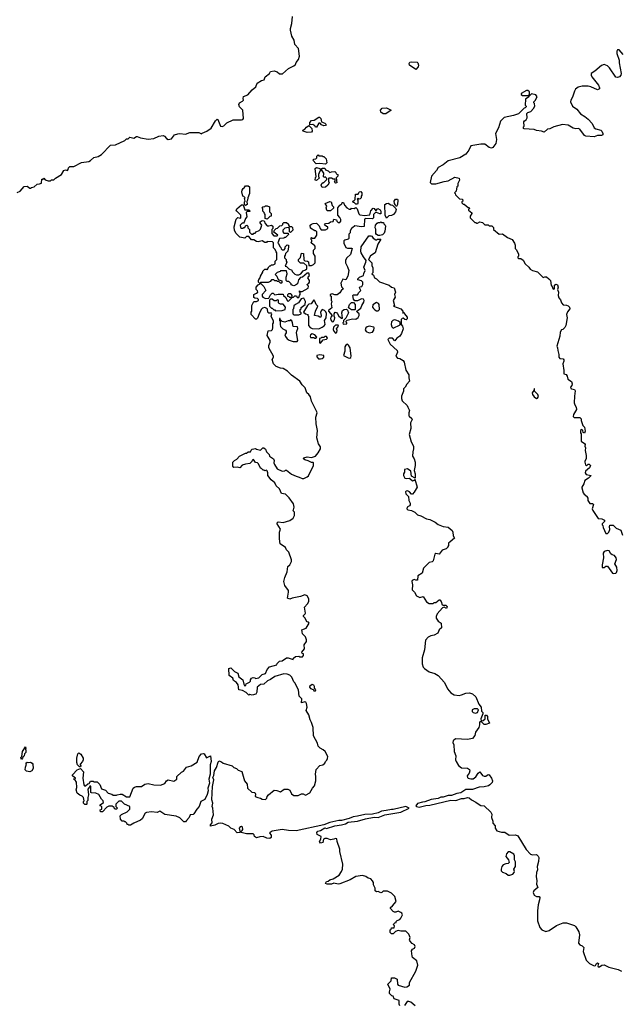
# Model space of a CAD drawing. Extents: x 2029662 to 2246637, y 225654 to 401419.
# Tile 228 of 256: x 2115315 to 2122531, y 346754 to 358561. Entities that reach past the tile are written whole.
import ezdxf

# ---------------------------------------------------------------- set-up
doc = ezdxf.new("R2010")
doc.units = 0

msp = doc.modelspace()

# ---------------------------------------------------------------- linework, layer by layer
at = {"layer": '0CON20XD'}
for points in [[(2115285, 356490), (2115320, 356505), (2115368, 356562), (2115406, 356566), (2115435, 356542), (2115445, 356542), (2115455, 356550), (2115490, 356555), (2115523, 356587), (2115552, 356592), (2115578, 356602), (2115582, 356648), (2115595, 356650), (2115605, 356660), (2115622, 356642), (2115655, 356630), (2115685, 356630), (2115695, 356640), (2115725, 356640), (2115745, 356660), (2115816, 356704), (2115846, 356754), (2115865, 356760), (2115888, 356752), (2115897, 356763), (2115900, 356785), (2115915, 356800), (2115965, 356800), (2116055, 356848), (2116145, 356862), (2116165, 356872), (2116203, 356907), (2116255, 356922), (2116296, 356944), (2116403, 357057), (2116465, 357062), (2116575, 357110), (2116595, 357130), (2116615, 357130), (2116635, 357150), (2116685, 357140), (2116715, 357158), (2116725, 357158), (2116765, 357142), (2116855, 357126), (2116926, 357134), (2116985, 357163), (2117035, 357170), (2117050, 357165), (2117074, 357134), (2117095, 357123), (2117135, 357133), (2117172, 357178), (2117212, 357192), (2117236, 357196), (2117303, 357187), (2117355, 357207), (2117465, 357207), (2117495, 357190), (2117505, 357200), (2117558, 357222), (2117611, 357259), (2117663, 357347), (2117685, 357368), (2117693, 357363), (2117723, 357283), (2117745, 357278), (2117765, 357288), (2117798, 357322), (2117875, 357360), (2117975, 357358), (2117990, 357365), (2117998, 357375), (2117992, 357475), (2117953, 357515), (2117942, 357545), (2117952, 357565), (2117988, 357582), (2118000, 357595), (2117996, 357615), (2118001, 357639), (2118052, 357658), (2118105, 357720), (2118146, 357754), (2118162, 357798), (2118215, 357832), (2118249, 357841), (2118258, 357875), (2118310, 357915), (2118325, 357940), (2118369, 357949), (2118405, 357934), (2118431, 357911), (2118468, 357912), (2118540, 357975), (2118605, 358008), (2118622, 358025), (2118632, 358048), (2118660, 358085), (2118670, 358125), (2118658, 358215), (2118614, 358264), (2118606, 358315), (2118580, 358365), (2118564, 358434), (2118562, 358455), (2118578, 358515), (2118587, 358597)], [(2122554, 358144), (2122505, 358198), (2122485, 358200), (2122478, 358185), (2122477, 358155), (2122504, 358075), (2122504, 358045), (2122530, 357915), (2122526, 357894), (2122508, 357875), (2122485, 357869), (2122465, 357873), (2122391, 357985), (2122365, 358006), (2122325, 358023), (2122295, 358010), (2122212, 357942), (2122168, 357915), (2122168, 357895), (2122178, 357875), (2122258, 357775), (2122271, 357745), (2122268, 357732), (2122245, 357719), (2122167, 357757), (2122135, 357763), (2122063, 357763), (2122015, 357751), (2121983, 357727), (2121968, 357705), (2121947, 357633), (2121924, 357595), (2121923, 357575), (2121944, 357525), (2121997, 357487), (2122040, 357430), (2122095, 357398), (2122135, 357366), (2122181, 357315), (2122205, 357263), (2122225, 357250), (2122284, 357234), (2122296, 357225), (2122311, 357195), (2122311, 357179), (2122295, 357171), (2122245, 357171), (2122204, 357154), (2122105, 357163), (2122090, 357170), (2122035, 357246), (2122015, 357254), (2121985, 357252), (2121955, 357260), (2121895, 357296), (2121825, 357304), (2121722, 357275), (2121675, 357251), (2121644, 357246), (2121605, 357213), (2121575, 357223), (2121515, 357230), (2121485, 357242), (2121365, 357250), (2121360, 357255), (2121360, 357275), (2121368, 357285), (2121362, 357335), (2121371, 357349), (2121389, 357361), (2121402, 357385), (2121400, 357435), (2121412, 357448), (2121445, 357460), (2121478, 357495), (2121492, 357525), (2121490, 357555), (2121480, 357565), (2121480, 357575), (2121497, 357593), (2121520, 357635), (2121505, 357660), (2121455, 357670), (2121435, 357650), (2121420, 357650), (2121420, 357635), (2121383, 357607), (2121380, 357535), (2121390, 357525), (2121390, 357515), (2121378, 357502), (2121365, 357500), (2121297, 357433), (2121239, 357411), (2121125, 357387), (2121084, 357345), (2121059, 357265), (2121021, 357195), (2121033, 357125), (2121026, 357075), (2120992, 357028), (2120975, 357022), (2120947, 357027), (2120895, 357068), (2120845, 357070), (2120725, 357048), (2120702, 356998), (2120665, 356949), (2120595, 356905), (2120455, 356870), (2120395, 356822), (2120335, 356787), (2120316, 356754), (2120256, 356684), (2120238, 356608), (2120255, 356593), (2120305, 356593), (2120405, 356622), (2120455, 356628), (2120535, 356672), (2120585, 356660), (2120590, 356635), (2120572, 356595), (2120570, 356565), (2120560, 356555), (2120550, 356505), (2120530, 356485), (2120540, 356475), (2120542, 356462), (2120592, 356412), (2120628, 356408), (2120630, 356385), (2120620, 356375), (2120620, 356365), (2120635, 356350), (2120645, 356350), (2120695, 356310), (2120708, 356308), (2120710, 356295), (2120700, 356285), (2120700, 356275), (2120740, 356245), (2120740, 356235), (2120720, 356205), (2120720, 356185), (2120775, 356130), (2120785, 356130), (2120795, 356120), (2120805, 356120), (2120835, 356138), (2120867, 356127), (2120895, 356102), (2120935, 356100), (2120945, 356090), (2120977, 356087), (2120997, 356067), (2121000, 356045), (2121065, 355988), (2121105, 355992), (2121165, 355948), (2121223, 355923), (2121252, 355882), (2121260, 355855), (2121258, 355818), (2121275, 355800), (2121298, 355748), (2121300, 355725), (2121290, 355715), (2121290, 355705), (2121298, 355698), (2121325, 355698), (2121356, 355676), (2121378, 355635), (2121423, 355593), (2121438, 355568), (2121465, 355552), (2121525, 355538), (2121595, 355470), (2121615, 355478), (2121635, 355477), (2121662, 355455), (2121680, 355435), (2121690, 355375), (2121698, 355368), (2121715, 355330), (2121730, 355335), (2121731, 355379), (2121745, 355390), (2121765, 355382), (2121773, 355355), (2121767, 355325), (2121776, 355295), (2121774, 355254), (2121782, 355225), (2121802, 355202), (2121812, 355165), (2121835, 355140), (2121875, 355138), (2121895, 355130), (2121910, 355115), (2121912, 355095), (2121884, 355056), (2121873, 355025), (2121880, 354985), (2121867, 354895), (2121855, 354868), (2121830, 354845), (2121815, 354840), (2121798, 354815), (2121792, 354765), (2121758, 354645), (2121766, 354626), (2121768, 354595), (2121782, 354545), (2121780, 354515), (2121795, 354498), (2121832, 354492), (2121842, 354482), (2121842, 354465), (2121828, 354435), (2121842, 354355), (2121840, 354315), (2121870, 354305), (2121883, 354285), (2121891, 354251), (2121934, 354224), (2121940, 354195), (2121936, 354174), (2121923, 354155), (2121925, 354140), (2121933, 354133), (2121955, 354132), (2121970, 354125), (2121979, 354109), (2121968, 354045), (2121967, 353967), (2121975, 353942), (2121990, 353915), (2121992, 353888), (2121958, 353825), (2121952, 353802), (2121965, 353790), (2122035, 353790), (2122050, 353775), (2122050, 353755), (2122070, 353695), (2122090, 353675), (2122097, 353625), (2122088, 353602), (2122072, 353612), (2122070, 353635), (2122058, 353648), (2122040, 353635), (2122040, 353605), (2122050, 353595), (2122050, 353505), (2122089, 353479), (2122098, 353465), (2122092, 353445), (2122102, 353425), (2122098, 353395), (2122110, 353335), (2122110, 353295), (2122093, 353267), (2122092, 353255), (2122103, 353223), (2122115, 353210), (2122135, 353230), (2122145, 353230), (2122160, 353215), (2122150, 353185), (2122100, 353145), (2122098, 353125), (2122110, 353105), (2122170, 353095), (2122139, 353061), (2122094, 353036), (2122083, 352995), (2122058, 352955), (2122058, 352945), (2122075, 352888), (2122085, 352872), (2122120, 352845), (2122120, 352835), (2122130, 352825), (2122130, 352795), (2122145, 352770), (2122155, 352760), (2122185, 352760), (2122197, 352747), (2122182, 352695), (2122190, 352675), (2122255, 352580), (2122297, 352577), (2122328, 352558), (2122328, 352542), (2122300, 352515), (2122300, 352505), (2122310, 352495), (2122313, 352473), (2122345, 352400), (2122365, 352400), (2122380, 352415), (2122392, 352448), (2122390, 352485), (2122395, 352500), (2122435, 352500), (2122470, 352465), (2122525, 352440), (2122545, 352380)], [(2120065, 357963), (2119992, 358015), (2119988, 358035), (2119995, 358050), (2120015, 358057), (2120083, 358053), (2120092, 358045), (2120100, 358015), (2120096, 357995), (2120065, 357963)], [(2121415, 357650), (2121430, 357665), (2121430, 357695), (2121412, 357712), (2121395, 357712), (2121330, 357675), (2121330, 357665), (2121345, 357650), (2121415, 357650)], [(2119673, 357433), (2119645, 357450), (2119642, 357475), (2119661, 357499), (2119715, 357502), (2119770, 357475), (2119705, 357433), (2119673, 357433)], [(2118765, 357208), (2118715, 357222), (2118713, 357235), (2118735, 357248), (2118755, 357272), (2118785, 357290), (2118820, 357255), (2118822, 357225), (2118815, 357210), (2118765, 357208)], [(2118875, 357270), (2118865, 357270), (2118856, 357286), (2118830, 357305), (2118795, 357300), (2118796, 357326), (2118815, 357352), (2118846, 357354), (2118905, 357392), (2118912, 357392), (2118927, 357377), (2118937, 357337), (2118975, 357320), (2118990, 357305), (2118985, 357290), (2118965, 357288), (2118935, 357300), (2118918, 357318), (2118905, 357320), (2118875, 357270)], [(2118985, 356830), (2118915, 356837), (2118873, 356833), (2118830, 356875), (2118845, 356890), (2118868, 356892), (2118880, 356905), (2118880, 356925), (2118895, 356940), (2118905, 356930), (2118945, 356930), (2118955, 356920), (2118965, 356920), (2118992, 356892), (2119000, 356845), (2118985, 356830)], [(2118875, 356632), (2118860, 356635), (2118863, 356667), (2118870, 356675), (2118860, 356775), (2118875, 356788), (2118917, 356777), (2118930, 356765), (2118914, 356746), (2118898, 356705), (2118900, 356675), (2118910, 356665), (2118875, 356632)], [(2118945, 356550), (2118932, 356575), (2118940, 356595), (2118955, 356610), (2118965, 356610), (2119000, 356645), (2118998, 356658), (2118978, 356678), (2118965, 356670), (2118960, 356675), (2118962, 356722), (2118940, 356755), (2118940, 356775), (2118948, 356782), (2118975, 356780), (2118985, 356760), (2119015, 356750), (2119035, 356730), (2119055, 356738), (2119095, 356740), (2119108, 356728), (2119112, 356712), (2119130, 356705), (2119130, 356685), (2119110, 356665), (2119120, 356605), (2119105, 356600), (2119093, 356613), (2119100, 356625), (2119098, 356648), (2119075, 356650), (2119055, 356660), (2119025, 356660), (2119020, 356655), (2119020, 356625), (2119028, 356605), (2119010, 356575), (2118985, 356552), (2118945, 356550)], [(2118025, 356332), (2118010, 356345), (2118010, 356375), (2118020, 356385), (2118010, 356415), (2118020, 356425), (2118005, 356440), (2117990, 356445), (2117980, 356495), (2117982, 356515), (2117994, 356536), (2118006, 356544), (2118025, 356570), (2118055, 356570), (2118070, 356555), (2118072, 356475), (2118050, 356425), (2118048, 356395), (2118038, 356382), (2118042, 356345), (2118025, 356332)], [(2119365, 356350), (2119345, 356350), (2119325, 356370), (2119315, 356370), (2119310, 356385), (2119328, 356392), (2119340, 356405), (2119342, 356468), (2119375, 356470), (2119382, 356488), (2119392, 356498), (2119405, 356500), (2119420, 356485), (2119420, 356455), (2119410, 356445), (2119410, 356425), (2119398, 356412), (2119385, 356410), (2119375, 356420), (2119362, 356408), (2119370, 356395), (2119370, 356355), (2119365, 356350)], [(2118187, 355033), (2118167, 354983), (2118155, 354970), (2118145, 354970), (2118093, 355025), (2118092, 355055), (2118100, 355065), (2118098, 355132), (2118120, 355175), (2118125, 355180), (2118155, 355180), (2118180, 355195), (2118180, 355205), (2118168, 355218), (2118135, 355220), (2118125, 355230), (2118123, 355267), (2118155, 355280), (2118170, 355295), (2118168, 355308), (2118150, 355325), (2118152, 355355), (2118175, 355380), (2118200, 355395), (2118180, 355415), (2118180, 355435), (2118183, 355447), (2118200, 355465), (2118202, 355485), (2118230, 355535), (2118230, 355545), (2118255, 355570), (2118275, 355570), (2118285, 355560), (2118302, 355598), (2118315, 355610), (2118325, 355610), (2118335, 355620), (2118355, 355620), (2118380, 355635), (2118380, 355665), (2118400, 355685), (2118400, 355765), (2118390, 355775), (2118380, 355805), (2118360, 355825), (2118360, 355885), (2118348, 355898), (2118285, 355900), (2118275, 355890), (2118255, 355890), (2118225, 355908), (2118175, 355898), (2118155, 355900), (2118125, 355920), (2118095, 355920), (2118065, 355960), (2118035, 355960), (2118015, 355942), (2117955, 355952), (2117912, 355995), (2117893, 356033), (2117888, 356075), (2117911, 356169), (2117933, 356187), (2117965, 356180), (2117968, 356185), (2117967, 356217), (2117918, 356265), (2117912, 356275), (2117918, 356292), (2117975, 356340), (2117995, 356340), (2118015, 356280), (2118065, 356280), (2118080, 356265), (2118075, 356260), (2118045, 356260), (2118032, 356248), (2118040, 356195), (2118022, 356175), (2118008, 356132), (2117998, 356122), (2117985, 356120), (2117960, 356095), (2117965, 356070), (2117975, 356060), (2117995, 356060), (2118005, 356070), (2118015, 356070), (2118022, 356088), (2118038, 356098), (2118050, 356085), (2118050, 356065), (2118070, 356045), (2118072, 356012), (2118095, 355990), (2118115, 355990), (2118125, 356000), (2118138, 356002), (2118152, 356018), (2118188, 356032), (2118205, 356050), (2118220, 356095), (2118200, 356125), (2118200, 356135), (2118225, 356152), (2118248, 356148), (2118260, 356115), (2118285, 356090), (2118302, 356088), (2118335, 356098), (2118350, 356085), (2118350, 356055), (2118340, 356045), (2118340, 355995), (2118365, 355970), (2118405, 355970), (2118410, 355975), (2118362, 356012), (2118372, 356038), (2118392, 356058), (2118408, 356062), (2118435, 356090), (2118458, 356092), (2118470, 356105), (2118472, 356118), (2118485, 356130), (2118515, 356130), (2118538, 356108), (2118540, 356095), (2118552, 356082), (2118575, 356080), (2118588, 356068), (2118590, 356035), (2118565, 356010), (2118550, 356015), (2118550, 356055), (2118535, 356070), (2118495, 356060), (2118470, 356035), (2118470, 356015), (2118482, 356002), (2118535, 356000), (2118540, 355985), (2118505, 355950), (2118495, 355950), (2118485, 355940), (2118432, 355938), (2118410, 355885), (2118418, 355878), (2118435, 355840), (2118448, 355828), (2118452, 355812), (2118465, 355800), (2118488, 355802), (2118500, 355815), (2118500, 355835), (2118525, 355860), (2118538, 355858), (2118540, 355835), (2118530, 355785), (2118502, 355758), (2118500, 355735), (2118490, 355725), (2118490, 355705), (2118510, 355685), (2118510, 355665), (2118520, 355655), (2118500, 355605), (2118515, 355600), (2118542, 355572), (2118578, 355558), (2118582, 355542), (2118615, 355510), (2118635, 355502), (2118665, 355502), (2118687, 355513), (2118715, 355550), (2118745, 355560), (2118760, 355575), (2118758, 355608), (2118725, 355640), (2118685, 355640), (2118660, 355665), (2118660, 355685), (2118682, 355708), (2118695, 355760), (2118720, 355755), (2118722, 355682), (2118735, 355670), (2118767, 355667), (2118778, 355658), (2118782, 355612), (2118817, 355613), (2118840, 355625), (2118860, 355645), (2118860, 355725), (2118840, 355755), (2118840, 355795), (2118860, 355815), (2118860, 355835), (2118855, 355850), (2118810, 355885), (2118820, 355905), (2118820, 355915), (2118810, 355925), (2118810, 355945), (2118815, 355950), (2118825, 355940), (2118855, 355940), (2118880, 355975), (2118880, 356015), (2118868, 356028), (2118855, 356030), (2118802, 356062), (2118800, 356095), (2118815, 356110), (2118835, 356118), (2118875, 356120), (2118908, 356088), (2118920, 356055), (2118932, 356042), (2118985, 356042), (2119010, 356055), (2119010, 356075), (2118995, 356080), (2118972, 356102), (2118982, 356118), (2119025, 356120), (2119045, 356138), (2119075, 356140), (2119085, 356170), (2119115, 356160), (2119120, 356145), (2119135, 356130), (2119155, 356130), (2119167, 356143), (2119168, 356165), (2119155, 356190), (2119130, 356215), (2119130, 356305), (2119154, 356336), (2119178, 356352), (2119185, 356370), (2119198, 356368), (2119210, 356335), (2119240, 356305), (2119265, 356290), (2119285, 356290), (2119295, 356300), (2119325, 356298), (2119348, 356308), (2119362, 356292), (2119383, 356233), (2119395, 356220), (2119455, 356212), (2119515, 356220), (2119525, 356270), (2119555, 356300), (2119568, 356298), (2119585, 356270), (2119612, 356298), (2119639, 356279), (2119648, 356265), (2119646, 356234), (2119635, 356232), (2119595, 356250), (2119582, 356248), (2119560, 356225), (2119560, 356185), (2119548, 356172), (2119465, 356178), (2119452, 356168), (2119445, 356080), (2119415, 356078), (2119335, 356090), (2119306, 356064), (2119295, 356060), (2119280, 356025), (2119280, 356005), (2119263, 355987), (2119263, 355935), (2119255, 355927), (2119213, 355917), (2119203, 355907), (2119201, 355881), (2119225, 355828), (2119245, 355820), (2119295, 355822), (2119302, 355815), (2119284, 355746), (2119238, 355705), (2119223, 355677), (2119222, 355645), (2119246, 355596), (2119263, 355555), (2119250, 355485), (2119227, 355443), (2119192, 355448), (2119167, 355403), (2119176, 355356), (2119198, 355332), (2119175, 355318), (2119156, 355284), (2119125, 355260), (2119095, 355260), (2119065, 355272), (2119040, 355265), (2119040, 355255), (2119050, 355245), (2119050, 355195), (2119060, 355185), (2119052, 355155), (2119060, 355105), (2119020, 355075), (2119018, 355065), (2119062, 355015), (2119046, 354994), (2119044, 354976), (2119052, 354952), (2119065, 354938), (2119079, 354941), (2119091, 354965), (2119097, 354985), (2119087, 355007), (2119087, 355033), (2119098, 355052), (2119115, 355048), (2119128, 355035), (2119144, 355004), (2119175, 354980), (2119188, 354982), (2119178, 355045), (2119189, 355075), (2119207, 355087), (2119235, 355088), (2119248, 355078), (2119258, 355045), (2119225, 354980), (2119200, 354955), (2119200, 354935), (2119190, 354925), (2119195, 354910), (2119238, 354912), (2119240, 354925), (2119230, 354935), (2119230, 354945), (2119243, 354957), (2119305, 354973), (2119345, 354970), (2119375, 354988), (2119387, 355015), (2119388, 355035), (2119362, 355052), (2119360, 355065), (2119405, 355100), (2119418, 355135), (2119444, 355175), (2119448, 355195), (2119438, 355208), (2119415, 355213), (2119365, 355190), (2119335, 355190), (2119318, 355208), (2119310, 355255), (2119318, 355262), (2119367, 355263), (2119381, 355289), (2119408, 355312), (2119392, 355345), (2119393, 355357), (2119418, 355362), (2119432, 355385), (2119432, 355412), (2119415, 355430), (2119372, 355442), (2119370, 355455), (2119390, 355475), (2119440, 355495), (2119443, 355517), (2119460, 355555), (2119442, 355595), (2119468, 355655), (2119470, 355675), (2119438, 355715), (2119412, 355765), (2119408, 355785), (2119410, 355835), (2119503, 355967), (2119525, 355970), (2119540, 355965), (2119555, 355940), (2119585, 355920), (2119595, 355920), (2119605, 355930), (2119647, 355927), (2119610, 355870), (2119577, 355765), (2119521, 355729), (2119500, 355685), (2119540, 355645), (2119540, 355615), (2119552, 355585), (2119550, 355525), (2119540, 355515), (2119558, 355498), (2119570, 355465), (2119595, 355452), (2119629, 355419), (2119745, 355376), (2119775, 355352), (2119805, 355347), (2119822, 355295), (2119810, 355265), (2119817, 355235), (2119796, 355195), (2119810, 355135), (2119800, 355125), (2119888, 355095), (2119910, 355065), (2119912, 355042), (2119925, 355050), (2119932, 355032), (2119962, 354995), (2119961, 354975), (2119949, 354961), (2119935, 354964), (2119915, 354981), (2119901, 354979), (2119891, 354965), (2119890, 354905), (2119906, 354885), (2119913, 354855), (2119895, 354797), (2119876, 354765), (2119840, 354740), (2119815, 354710), (2119785, 354740), (2119745, 354740), (2119730, 354725), (2119760, 354670), (2119842, 354595), (2119848, 354575), (2119828, 354525), (2119845, 354502), (2119875, 354497), (2119915, 354472), (2119926, 354455), (2119946, 354356), (2119984, 354304), (2119982, 354265), (2119991, 354225), (2119959, 354191), (2119940, 354155), (2119919, 354135), (2119917, 354105), (2119896, 354045), (2119893, 354017), (2119901, 353991), (2119961, 353935), (2119972, 353915), (2119990, 353875), (2119982, 353845), (2119983, 353815), (2119987, 353805), (2120017, 353777), (2120021, 353765), (2120003, 353725), (2120005, 353660), (2119988, 353585), (2120009, 353499), (2120038, 353445), (2120040, 353415), (2120032, 353378)], [(2119045, 356270), (2119005, 356270), (2119000, 356275), (2118992, 356305), (2119000, 356325), (2118980, 356355), (2119035, 356380), (2119050, 356375), (2119063, 356333), (2119080, 356315), (2119078, 356302), (2119045, 356270)], [(2119715, 356180), (2119700, 356215), (2119693, 356345), (2119715, 356358), (2119735, 356360), (2119765, 356340), (2119788, 356338), (2119828, 356298), (2119832, 356285), (2119823, 356255), (2119798, 356225), (2119775, 356213), (2119742, 356208), (2119715, 356180)], [(2119835, 356320), (2119822, 356332), (2119820, 356345), (2119810, 356355), (2119808, 356385), (2119823, 356407), (2119845, 356410), (2119852, 356395), (2119848, 356345), (2119835, 356320)], [(2118285, 356170), (2118260, 356175), (2118260, 356225), (2118250, 356235), (2118248, 356248), (2118230, 356265), (2118230, 356295), (2118220, 356305), (2118232, 356318), (2118255, 356320), (2118265, 356330), (2118285, 356330), (2118310, 356315), (2118310, 356255), (2118330, 356235), (2118330, 356205), (2118315, 356200), (2118285, 356170)], [(2119635, 355972), (2119613, 355973), (2119593, 355983), (2119588, 355995), (2119588, 356048), (2119580, 356065), (2119583, 356095), (2119601, 356119), (2119615, 356130), (2119635, 356130), (2119645, 356138), (2119655, 356130), (2119678, 356128), (2119682, 356112), (2119698, 356098), (2119702, 356085), (2119696, 356025), (2119685, 356000), (2119665, 355980), (2119635, 355972)], [(2118535, 355180), (2118580, 355225), (2118580, 355230), (2118555, 355230), (2118548, 355238), (2118532, 355242), (2118530, 355265), (2118542, 355278), (2118568, 355278), (2118570, 355265), (2118580, 355255), (2118580, 355230), (2118598, 355232), (2118615, 355250), (2118635, 355250), (2118645, 355230), (2118665, 355230), (2118670, 355255), (2118680, 355265), (2118680, 355285), (2118670, 355295), (2118672, 355308), (2118685, 355300), (2118705, 355300), (2118775, 355340), (2118780, 355365), (2118760, 355385), (2118785, 355400), (2118790, 355415), (2118790, 355435), (2118770, 355465), (2118790, 355495), (2118785, 355520), (2118765, 355520), (2118707, 355473), (2118685, 355470), (2118658, 355442), (2118648, 355395), (2118625, 355377), (2118605, 355370), (2118572, 355382), (2118570, 355395), (2118545, 355420), (2118525, 355420), (2118513, 355433), (2118512, 355475), (2118522, 355515), (2118515, 355550), (2118445, 355550), (2118438, 355542), (2118402, 355528), (2118380, 355505), (2118400, 355485), (2118410, 355455), (2118422, 355442), (2118458, 355428), (2118460, 355405), (2118455, 355400), (2118442, 355402), (2118425, 355420), (2118405, 355420), (2118398, 355428), (2118375, 355430), (2118365, 355440), (2118335, 355440), (2118318, 355422), (2118295, 355410), (2118202, 355408), (2118200, 355400), (2118208, 355398), (2118245, 355360), (2118268, 355315), (2118223, 355267), (2118222, 355245), (2118233, 355233), (2118265, 355218), (2118305, 355220), (2118325, 355260), (2118345, 355280), (2118355, 355280), (2118375, 355262), (2118415, 355270), (2118475, 355270), (2118480, 355255), (2118508, 355228), (2118522, 355192), (2118535, 355180)], [(2118385, 355070), (2118465, 355072), (2118500, 355085), (2118502, 355112), (2118475, 355150), (2118445, 355150), (2118427, 355157), (2118420, 355165), (2118418, 355198), (2118405, 355200), (2118392, 355188), (2118368, 355188), (2118345, 355210), (2118325, 355210), (2118312, 355198), (2118310, 355125), (2118335, 355100), (2118345, 355100), (2118362, 355082), (2118375, 355080), (2118385, 355070)], [(2118665, 355020), (2118690, 355035), (2118690, 355045), (2118680, 355055), (2118680, 355085), (2118690, 355095), (2118692, 355108), (2118740, 355145), (2118742, 355182), (2118725, 355220), (2118690, 355215), (2118660, 355165), (2118623, 355147), (2118605, 355130), (2118600, 355095), (2118590, 355085), (2118590, 355035), (2118605, 355020), (2118665, 355020)], [(2118905, 354852), (2118945, 354872), (2118969, 354891), (2118978, 354905), (2118972, 354955), (2118990, 354985), (2118997, 355037), (2118988, 355058), (2118972, 355075), (2118945, 355084), (2118931, 355069), (2118922, 355048), (2118930, 355015), (2118928, 354992), (2118915, 354992), (2118897, 355007), (2118852, 355012), (2118862, 355065), (2118890, 355125), (2118870, 355145), (2118857, 355187), (2118845, 355200), (2118810, 355155), (2118785, 355150), (2118767, 355133), (2118720, 355055), (2118742, 355032), (2118770, 355025), (2118770, 355015), (2118780, 355005), (2118780, 354895), (2118801, 354871), (2118825, 354858), (2118905, 354852)], [(2119335, 355080), (2119295, 355082), (2119260, 355105), (2119270, 355145), (2119295, 355170), (2119318, 355168), (2119340, 355145), (2119340, 355085), (2119335, 355080)], [(2119615, 355071), (2119629, 355085), (2119627, 355145), (2119619, 355159), (2119595, 355170), (2119549, 355141), (2119548, 355115), (2119557, 355097), (2119573, 355083), (2119595, 355071), (2119615, 355071)], [(2119770, 347655), (2119775, 347670), (2119808, 347672), (2119810, 347695), (2119800, 347705), (2119803, 347717), (2119815, 347730), (2119830, 347735), (2119830, 347745), (2119842, 347758), (2119875, 347772), (2119888, 347785), (2119906, 347825), (2119900, 347845), (2119885, 347856), (2119855, 347870), (2119825, 347859), (2119810, 347860), (2119795, 347868), (2119763, 347903), (2119762, 347915), (2119786, 347934), (2119829, 347985), (2119816, 348045), (2119775, 348087), (2119725, 348110), (2119675, 348110), (2119657, 348093), (2119645, 348090), (2119615, 348108), (2119593, 348103), (2119580, 348115), (2119577, 348147), (2119558, 348185), (2119558, 348215), (2119548, 348235), (2119525, 348258), (2119495, 348268), (2119465, 348287), (2119425, 348299), (2119345, 348286), (2119280, 348245), (2119155, 348200), (2119135, 348196), (2119085, 348208), (2119056, 348194), (2119005, 348193), (2118983, 348203), (2118995, 348228), (2119015, 348232), (2119034, 348246), (2119075, 348258), (2119146, 348304), (2119177, 348345), (2119187, 348375), (2119193, 348435), (2119157, 348585), (2119156, 348616), (2119122, 348705), (2119118, 348738), (2119105, 348742), (2119084, 348736), (2119045, 348726), (2119005, 348744), (2118975, 348742), (2118960, 348735), (2118950, 348695), (2118925, 348688), (2118913, 348705), (2118927, 348733), (2118930, 348765), (2118885, 348790), (2118880, 348815), (2118892, 348828), (2118925, 348837), (2118975, 348868), (2118995, 348863), (2119095, 348892), (2119175, 348905), (2119222, 348918), (2119255, 348937), (2119365, 348950), (2119462, 348978), (2119565, 348998), (2119615, 348995), (2119695, 349026), (2119885, 349059), (2119988, 349105), (2119945, 349124), (2119795, 349089), (2119775, 349090), (2119712, 349078), (2119655, 349068), (2119615, 349051), (2119545, 349035), (2119455, 349031), (2119365, 349009), (2119315, 349003), (2119268, 348982), (2119175, 348956), (2119145, 348956), (2119035, 348933), (2118964, 348906), (2118630, 348835), (2118538, 348838), (2118465, 348850), (2118345, 348828), (2118318, 348815), (2118310, 348805), (2118332, 348782), (2118330, 348755), (2118315, 348743), (2118280, 348745), (2118234, 348764), (2118195, 348761), (2118155, 348749), (2118132, 348765), (2118128, 348785), (2118116, 348796), (2118088, 348798), (2118036, 348796), (2117970, 348815), (2117970, 348825), (2117984, 348836), (2117990, 348850), (2117986, 348876), (2117975, 348884), (2117960, 348880), (2117949, 348865), (2117960, 348815), (2117925, 348810), (2117889, 348849), (2117848, 348865), (2117825, 348890), (2117752, 348922), (2117725, 348927), (2117695, 348923), (2117655, 348903), (2117605, 348890), (2117602, 348905), (2117622, 348928), (2117618, 348975), (2117638, 349025), (2117633, 349105), (2117624, 349125), (2117633, 349165), (2117619, 349205), (2117627, 349365), (2117642, 349445), (2117630, 349475), (2117644, 349496), (2117652, 349555), (2117676, 349594), (2117694, 349656), (2117705, 349672), (2117735, 349662), (2117755, 349647), (2117862, 349612), (2117883, 349593), (2117915, 349582), (2117935, 349563), (2117978, 349545), (2118013, 349435), (2118042, 349395), (2118048, 349345), (2118099, 349299), (2118135, 349292), (2118142, 349275), (2118140, 349245), (2118170, 349235), (2118205, 349227), (2118225, 349212), (2118265, 349210), (2118280, 349225), (2118283, 349247), (2118298, 349265), (2118367, 349323), (2118399, 349319), (2118445, 349300), (2118488, 349332), (2118532, 349332), (2118555, 349320), (2118577, 349277), (2118605, 349258), (2118655, 349258), (2118695, 349278), (2118715, 349278), (2118745, 349262), (2118795, 349288), (2118827, 349345), (2118851, 349375), (2118866, 349435), (2118869, 349485), (2118864, 349515), (2118872, 349568), (2118915, 349618), (2118950, 349625), (2118976, 349644), (2118982, 349665), (2118999, 349681), (2119009, 349701), (2119012, 349725), (2118980, 349785), (2118956, 349806), (2118920, 349825), (2118895, 349850), (2118887, 349885), (2118838, 349975), (2118837, 350075), (2118817, 350135), (2118798, 350165), (2118783, 350225), (2118750, 350275), (2118762, 350315), (2118755, 350360), (2118748, 350375), (2118735, 350380), (2118695, 350370), (2118700, 350415), (2118668, 350448), (2118658, 350525), (2118615, 350610), (2118605, 350620), (2118580, 350675), (2118555, 350700), (2118523, 350713), (2118484, 350716), (2118374, 350686), (2118325, 350648), (2118286, 350634), (2118245, 350592), (2118205, 350588), (2118162, 350558), (2118159, 350495), (2118148, 350472), (2118105, 350460), (2118075, 350468), (2118065, 350462), (2118033, 350493), (2117987, 350517), (2117944, 350524), (2117936, 350586), (2117915, 350613), (2117878, 350635), (2117870, 350665), (2117828, 350698), (2117825, 350780), (2117847, 350787), (2117890, 350745), (2117930, 350725), (2117945, 350680), (2117990, 350645), (2118003, 350593), (2118015, 350570), (2118028, 350582), (2118032, 350598), (2118070, 350615), (2118082, 350628), (2118084, 350645), (2118095, 350663), (2118115, 350671), (2118135, 350670), (2118145, 350662), (2118185, 350670), (2118225, 350710), (2118265, 350720), (2118285, 350770), (2118311, 350799), (2118400, 350825), (2118405, 350840), (2118432, 350868), (2118465, 350872), (2118515, 350908), (2118535, 350908), (2118595, 350890), (2118600, 350905), (2118624, 350926), (2118665, 350930), (2118675, 350920), (2118708, 350922), (2118720, 350935), (2118720, 350955), (2118702, 350962), (2118700, 350975), (2118730, 351015), (2118728, 351065), (2118754, 351106), (2118756, 351126), (2118745, 351162), (2118707, 351195), (2118700, 351245), (2118750, 351265), (2118788, 351325), (2118778, 351338), (2118762, 351342), (2118750, 351355), (2118740, 351385), (2118720, 351405), (2118720, 351415), (2118740, 351435), (2118742, 351445), (2118733, 351517), (2118768, 351555), (2118782, 351585), (2118783, 351615), (2118765, 351650), (2118735, 351662), (2118685, 351643), (2118585, 351622), (2118555, 351610), (2118528, 351625), (2118540, 351695), (2118538, 351715), (2118497, 351775), (2118483, 351825), (2118495, 351870), (2118525, 351940), (2118532, 352005), (2118557, 352025), (2118576, 352065), (2118576, 352085), (2118543, 352175), (2118516, 352205), (2118502, 352232), (2118440, 352275), (2118430, 352335), (2118432, 352415), (2118442, 352452), (2118402, 352515), (2118403, 352527), (2118415, 352538), (2118475, 352533), (2118555, 352554), (2118596, 352584), (2118612, 352615), (2118610, 352655), (2118590, 352675), (2118600, 352685), (2118608, 352715), (2118598, 352755), (2118546, 352826), (2118505, 352870), (2118455, 352880), (2118433, 352933), (2118392, 352972), (2118376, 353006), (2118331, 353041), (2118290, 353095), (2118292, 353125), (2118285, 353150), (2118275, 353158), (2118255, 353150), (2118245, 353160), (2118235, 353160), (2118215, 353180), (2118202, 353182), (2118180, 353235), (2118167, 353247), (2118142, 353252), (2118118, 353288), (2118102, 353278), (2118098, 353262), (2118075, 353240), (2118025, 353232), (2117985, 353218), (2117955, 353188), (2117925, 353193), (2117885, 353190), (2117870, 353205), (2117870, 353255), (2117890, 353275), (2117919, 353291), (2117950, 353325), (2118025, 353362), (2118037, 353363), (2118055, 353380), (2118085, 353380), (2118092, 353398), (2118105, 353410), (2118145, 353420), (2118155, 353410), (2118205, 353400), (2118230, 353425), (2118245, 353428), (2118265, 353410), (2118275, 353380), (2118307, 353347), (2118312, 353325), (2118358, 353295), (2118368, 353275), (2118363, 353245), (2118370, 353225), (2118402, 353175), (2118465, 353148), (2118495, 353150), (2118502, 353158), (2118515, 353160), (2118575, 353112), (2118630, 353085), (2118666, 353076), (2118705, 353057), (2118723, 353057), (2118765, 353078), (2118778, 353092), (2118840, 353215), (2118840, 353245), (2118835, 353250), (2118815, 353250), (2118775, 353272), (2118735, 353282), (2118720, 353295), (2118725, 353308), (2118765, 353317), (2118815, 353312), (2118865, 353328), (2118897, 353365), (2118923, 353415), (2118922, 353438), (2118900, 353475), (2118880, 353545), (2118886, 353635), (2118871, 353715), (2118869, 353795), (2118882, 353845), (2118880, 353860), (2118817, 353987), (2118805, 354037), (2118785, 354067), (2118760, 354085), (2118738, 354145), (2118705, 354182), (2118677, 354227), (2118575, 354298), (2118527, 354347), (2118475, 354378), (2118445, 354382), (2118393, 354403), (2118360, 354435), (2118342, 354485), (2118360, 354515), (2118360, 354525), (2118302, 354625), (2118302, 354655), (2118320, 354695), (2118318, 354715), (2118282, 354775), (2118295, 354830), (2118337, 354833), (2118348, 354845), (2118352, 354865), (2118352, 354915), (2118360, 354925), (2118360, 354945), (2118332, 355005), (2118340, 355035), (2118335, 355040), (2118302, 355042), (2118293, 355053), (2118288, 355088), (2118278, 355098), (2118255, 355108), (2118228, 355102), (2118210, 355085), (2118187, 355033)], [(2118645, 354700), (2118650, 354715), (2118637, 354805), (2118638, 354825), (2118652, 354858), (2118648, 354878), (2118595, 354880), (2118587, 354927), (2118578, 354948), (2118565, 354960), (2118555, 354950), (2118535, 354950), (2118495, 354933), (2118462, 354942), (2118442, 354962), (2118438, 354978), (2118432, 354978), (2118430, 354955), (2118440, 354945), (2118438, 354905), (2118443, 354883), (2118470, 354855), (2118505, 354838), (2118512, 354825), (2118510, 354805), (2118497, 354783), (2118502, 354762), (2118524, 354734), (2118548, 354718), (2118595, 354702), (2118645, 354700)], [(2119795, 354860), (2119878, 354902), (2119878, 354928), (2119860, 354945), (2119827, 354957), (2119805, 354960), (2119790, 354955), (2119773, 354937), (2119772, 354905), (2119778, 354878), (2119795, 354860)], [(2119105, 354802), (2119120, 354815), (2119123, 354835), (2119117, 354855), (2119140, 354885), (2119137, 354897), (2119103, 354897), (2119078, 354875), (2119077, 354845), (2119083, 354825), (2119105, 354802)], [(2119506, 354806), (2119545, 354814), (2119563, 354837), (2119567, 354865), (2119562, 354875), (2119505, 354885), (2119482, 354878), (2119467, 354865), (2119460, 354840), (2119471, 354821), (2119506, 354806)], [(2118865, 354740), (2118880, 354755), (2118855, 354782), (2118825, 354792), (2118805, 354780), (2118800, 354765), (2118805, 354750), (2118845, 354750), (2118852, 354742), (2118865, 354740)], [(2118925, 354680), (2118955, 354720), (2118995, 354730), (2119007, 354743), (2119005, 354750), (2118995, 354760), (2118975, 354760), (2118965, 354750), (2118935, 354750), (2118928, 354742), (2118912, 354738), (2118910, 354685), (2118925, 354680)], [(2119275, 354502), (2119285, 354510), (2119290, 354525), (2119278, 354625), (2119259, 354659), (2119245, 354668), (2119225, 354658), (2119214, 354636), (2119213, 354585), (2119200, 354535), (2119255, 354507), (2119275, 354502)], [(2118925, 354492), (2118945, 354498), (2118965, 354512), (2118963, 354533), (2118915, 354543), (2118880, 354535), (2118878, 354518), (2118900, 354495), (2118925, 354492)], [(2121515, 354020), (2121525, 354022), (2121536, 354044), (2121530, 354065), (2121490, 354105), (2121490, 354135), (2121485, 354140), (2121480, 354115), (2121463, 354085), (2121464, 354065), (2121485, 354040), (2121515, 354020)], [(2120032, 353378), (2120025, 353325), (2120045, 353296), (2120057, 353255), (2120057, 353215), (2120047, 353155), (2120057, 353115), (2120057, 353063), (2120016, 353086), (2120007, 353147), (2119965, 353173), (2119930, 353165), (2119930, 353135), (2119918, 353115), (2119917, 353095), (2119934, 353064), (2119955, 353057), (2119985, 353063), (2119995, 353060), (2120025, 353031), (2120050, 353040), (2120055, 353050), (2120084, 352956), (2120048, 352895), (2120025, 352872), (2120015, 352870), (2119989, 352899), (2119965, 352911), (2119951, 352909), (2119942, 352898), (2119948, 352875), (2119978, 352845), (2119984, 352794), (2120000, 352765), (2120000, 352745), (2119989, 352731), (2119962, 352715), (2119957, 352695), (2119970, 352685), (2120015, 352677), (2120056, 352656), (2120085, 352624), (2120125, 352611), (2120195, 352574), (2120236, 352566), (2120297, 352537), (2120335, 352508), (2120395, 352484), (2120456, 352476), (2120502, 352435), (2120512, 352415), (2120513, 352373), (2120530, 352345), (2120480, 352300), (2120460, 352285), (2120460, 352255), (2120450, 352245), (2120450, 352235), (2120430, 352215), (2120382, 352198), (2120347, 352153), (2120305, 352160), (2120295, 352150), (2120275, 352070), (2120262, 352058), (2120225, 352050), (2120158, 351985), (2120142, 351925), (2120089, 351891), (2120085, 351840), (2120068, 351838), (2120045, 351848), (2120024, 351836), (2120018, 351825), (2120027, 351785), (2120022, 351725), (2120052, 351695), (2120075, 351652), (2120115, 351632), (2120155, 351642), (2120195, 351578), (2120228, 351558), (2120275, 351560), (2120285, 351570), (2120305, 351570), (2120345, 351602), (2120355, 351602), (2120372, 351585), (2120384, 351544), (2120395, 351538), (2120425, 351540), (2120442, 351525), (2120435, 351500), (2120405, 351518), (2120385, 351508), (2120323, 351435), (2120312, 351405), (2120312, 351385), (2120335, 351348), (2120370, 351325), (2120375, 351270), (2120346, 351244), (2120331, 351205), (2120285, 351179), (2120245, 351174), (2120214, 351156), (2120181, 351119), (2120172, 351005), (2120141, 350909), (2120142, 350835), (2120156, 350796), (2120169, 350779), (2120225, 350739), (2120295, 350720), (2120335, 350695), (2120411, 350611), (2120447, 350535), (2120487, 350487), (2120525, 350464), (2120585, 350457), (2120615, 350463), (2120665, 350486), (2120709, 350489), (2120745, 350477), (2120785, 350441), (2120824, 350354), (2120849, 350315), (2120855, 350270), (2120872, 350252), (2120872, 350235), (2120848, 350175), (2120852, 350152), (2120875, 350158), (2120900, 350175), (2120900, 350220), (2120915, 350222), (2120928, 350205), (2120928, 350178), (2120950, 350125), (2120905, 350108), (2120888, 350108), (2120855, 350140), (2120835, 350140), (2120830, 350135), (2120832, 350105), (2120824, 350075), (2120782, 350018), (2120775, 349977), (2120747, 349943), (2120685, 349928), (2120544, 349936), (2120513, 349915), (2120511, 349895), (2120521, 349865), (2120526, 349785), (2120548, 349735), (2120544, 349685), (2120549, 349665), (2120577, 349617), (2120615, 349590), (2120685, 349586), (2120711, 349571), (2120714, 349555), (2120708, 349525), (2120684, 349495), (2120687, 349475), (2120696, 349466), (2120725, 349458), (2120755, 349456), (2120788, 349482), (2120814, 349526), (2120835, 349540), (2120868, 349498), (2120885, 349489), (2120905, 349489), (2120935, 349509), (2120945, 349507), (2120976, 349465), (2120986, 349435), (2120983, 349415), (2120956, 349385), (2120938, 349375), (2120885, 349361), (2120825, 349358), (2120745, 349329), (2120665, 349330), (2120605, 349290), (2120557, 349283), (2120495, 349259), (2120455, 349257), (2120395, 349239), (2120365, 349236), (2120335, 349222), (2120252, 349208), (2120175, 349181), (2120145, 349179), (2120085, 349162), (2120065, 349135), (2120076, 349125), (2120105, 349117), (2120185, 349138), (2120235, 349141), (2120485, 349202), (2120545, 349197), (2120615, 349221), (2120645, 349222), (2120685, 349234), (2120708, 349228), (2120735, 349207), (2120788, 349178), (2120825, 349148), (2120845, 349138), (2120885, 349132), (2120967, 349057), (2120979, 349035), (2120974, 348995), (2120989, 348949), (2120990, 348925), (2121017, 348895), (2121020, 348865), (2121040, 348835), (2121095, 348816), (2121136, 348816), (2121185, 348783), (2121264, 348786), (2121292, 348775), (2121391, 348611), (2121440, 348555), (2121465, 348548), (2121515, 348550), (2121535, 348530), (2121540, 348515), (2121537, 348467), (2121523, 348405), (2121526, 348365), (2121514, 348335), (2121509, 348285), (2121516, 348235), (2121513, 348195), (2121530, 348155), (2121480, 348115), (2121472, 348095), (2121485, 348063), (2121515, 348047), (2121545, 348048), (2121553, 348033), (2121551, 348005), (2121532, 347948), (2121526, 347875), (2121527, 347755), (2121552, 347675), (2121577, 347645), (2121625, 347628), (2121665, 347639), (2121755, 347700), (2121835, 347731), (2121875, 347731), (2121969, 347699), (2121985, 347683), (2122022, 347622), (2122031, 347585), (2122019, 347485), (2122034, 347465), (2122061, 347455), (2122083, 347435), (2122074, 347385), (2122111, 347285), (2122150, 347245), (2122205, 347217), (2122222, 347218), (2122234, 347245), (2122245, 347250), (2122256, 347245), (2122250, 347215), (2122254, 347204), (2122270, 347205), (2122298, 347222), (2122325, 347226), (2122381, 347201), (2122495, 347172), (2122535, 347152)], [(2122435, 351918), (2122465, 351922), (2122475, 351930), (2122482, 351955), (2122477, 351997), (2122452, 352035), (2122473, 352087), (2122468, 352108), (2122450, 352135), (2122423, 352143), (2122407, 352157), (2122385, 352192), (2122367, 352197), (2122325, 352182), (2122313, 352165), (2122317, 352107), (2122300, 352025), (2122302, 351992), (2122325, 351993), (2122344, 352006), (2122365, 352008), (2122424, 351924), (2122435, 351918)], [(2118865, 350512), (2118868, 350525), (2118850, 350545), (2118852, 350565), (2118845, 350580), (2118823, 350587), (2118790, 350565), (2118790, 350555), (2118805, 350540), (2118835, 350530), (2118845, 350513), (2118865, 350512)], [(2120784, 350246), (2120805, 350254), (2120817, 350285), (2120808, 350295), (2120765, 350298), (2120744, 350285), (2120743, 350265), (2120755, 350253), (2120784, 350246)], [(2115335, 349690), (2115330, 349715), (2115340, 349725), (2115348, 349785), (2115385, 349840), (2115390, 349825), (2115380, 349815), (2115388, 349805), (2115387, 349773), (2115373, 349757), (2115367, 349733), (2115352, 349718), (2115350, 349705), (2115335, 349690)], [(2116625, 348900), (2116615, 348910), (2116605, 348910), (2116600, 348925), (2116585, 348940), (2116575, 348940), (2116565, 348950), (2116545, 348950), (2116523, 348973), (2116520, 349015), (2116535, 349030), (2116605, 349060), (2116637, 349095), (2116636, 349126), (2116573, 349153), (2116538, 349188), (2116505, 349190), (2116470, 349155), (2116470, 349125), (2116490, 349105), (2116478, 349092), (2116462, 349092), (2116450, 349105), (2116448, 349118), (2116435, 349120), (2116425, 349130), (2116385, 349130), (2116362, 349118), (2116308, 349062), (2116285, 349060), (2116280, 349085), (2116300, 349095), (2116300, 349125), (2116282, 349132), (2116280, 349145), (2116320, 349175), (2116318, 349195), (2116298, 349215), (2116265, 349268), (2116227, 349287), (2116178, 349288), (2116170, 349295), (2116168, 349368), (2116155, 349370), (2116148, 349352), (2116132, 349335), (2116140, 349265), (2116132, 349235), (2116132, 349198), (2116120, 349185), (2116120, 349155), (2116115, 349150), (2116095, 349150), (2116080, 349165), (2116080, 349185), (2116088, 349192), (2116080, 349235), (2116065, 349250), (2116035, 349260), (2116003, 349285), (2115992, 349325), (2116002, 349355), (2115997, 349417), (2115978, 349448), (2115960, 349455), (2115990, 349465), (2115972, 349472), (2115950, 349495), (2115950, 349505), (2116004, 349566), (2116045, 349580), (2116082, 349542), (2116073, 349467), (2116084, 349384), (2116093, 349373), (2116105, 349372), (2116134, 349396), (2116150, 349400), (2116165, 349430), (2116195, 349430), (2116205, 349420), (2116245, 349420), (2116275, 349388), (2116298, 349338), (2116345, 349320), (2116375, 349286), (2116422, 349272), (2116435, 349260), (2116475, 349260), (2116483, 349267), (2116522, 349272), (2116545, 349272), (2116595, 349242), (2116635, 349240), (2116678, 349345), (2116694, 349356), (2116716, 349364), (2116775, 349367), (2116815, 349392), (2116855, 349400), (2116925, 349387), (2117005, 349382), (2117055, 349402), (2117077, 349433), (2117097, 349447), (2117165, 349430), (2117200, 349455), (2117200, 349485), (2117255, 349538), (2117279, 349551), (2117315, 349598), (2117370, 349615), (2117443, 349657), (2117467, 349725), (2117495, 349758), (2117515, 349762), (2117526, 349756), (2117555, 349708), (2117605, 349732), (2117611, 349665), (2117600, 349625), (2117599, 349515), (2117585, 349455), (2117590, 349405), (2117572, 349345), (2117577, 349315), (2117565, 349270), (2117535, 349210), (2117486, 349184), (2117466, 349125), (2117439, 349095), (2117405, 349038), (2117395, 349030), (2117360, 349025), (2117348, 348995), (2117314, 348956), (2117305, 348942), (2117285, 348940), (2117235, 348988), (2117190, 349010), (2117055, 349030), (2116995, 349068), (2116965, 349052), (2116895, 349060), (2116835, 349052), (2116820, 349045), (2116783, 348977), (2116765, 348962), (2116683, 348927), (2116645, 348902), (2116625, 348900)], [(2116045, 349600), (2116032, 349602), (2116010, 349625), (2116002, 349655), (2116002, 349705), (2116013, 349757), (2116025, 349770), (2116048, 349755), (2116076, 349704), (2116077, 349685), (2116068, 349665), (2116040, 349635), (2116040, 349625), (2116050, 349615), (2116045, 349600)], [(2115435, 349542), (2115398, 349548), (2115380, 349565), (2115383, 349597), (2115398, 349635), (2115390, 349645), (2115403, 349657), (2115425, 349652), (2115445, 349658), (2115466, 349646), (2115473, 349635), (2115475, 349580), (2115460, 349555), (2115435, 349542)], [(2121195, 348302), (2121230, 348315), (2121247, 348333), (2121250, 348345), (2121242, 348375), (2121262, 348408), (2121263, 348463), (2121252, 348485), (2121250, 348535), (2121243, 348553), (2121195, 348582), (2121175, 348582), (2121155, 348560), (2121147, 348527), (2121178, 348485), (2121187, 348453), (2121175, 348442), (2121145, 348440), (2121113, 348425), (2121097, 348405), (2121089, 348375), (2121092, 348355), (2121105, 348338), (2121152, 348322), (2121175, 348302), (2121195, 348302)], [(2119876, 346736), (2119868, 346755), (2119865, 346798), (2119805, 346820), (2119795, 346850), (2119780, 346855), (2119752, 346885), (2119750, 346905), (2119758, 346935), (2119732, 346995), (2119770, 347035), (2119775, 347070), (2119812, 347072), (2119842, 347055), (2119848, 346995), (2119855, 346982), (2119935, 346961), (2119960, 346965), (2119990, 346985), (2119992, 347015), (2120065, 347153), (2120091, 347225), (2120077, 347275), (2120028, 347315), (2120021, 347331), (2120013, 347395), (2120025, 347413), (2120052, 347425), (2120058, 347445), (2120050, 347465), (2120022, 347482), (2119993, 347513), (2119990, 347525), (2120000, 347555), (2119982, 347595), (2119945, 347632), (2119885, 347630), (2119855, 347638), (2119822, 347628), (2119795, 347600), (2119775, 347600), (2119760, 347615), (2119760, 347645), (2119770, 347655)], [(2120057, 346737), (2120005, 346781), (2119982, 346788), (2119964, 346786), (2119931, 346739)]]:
    msp.add_lwpolyline(points, dxfattribs=at)

doc.saveas('drawing.dxf')
